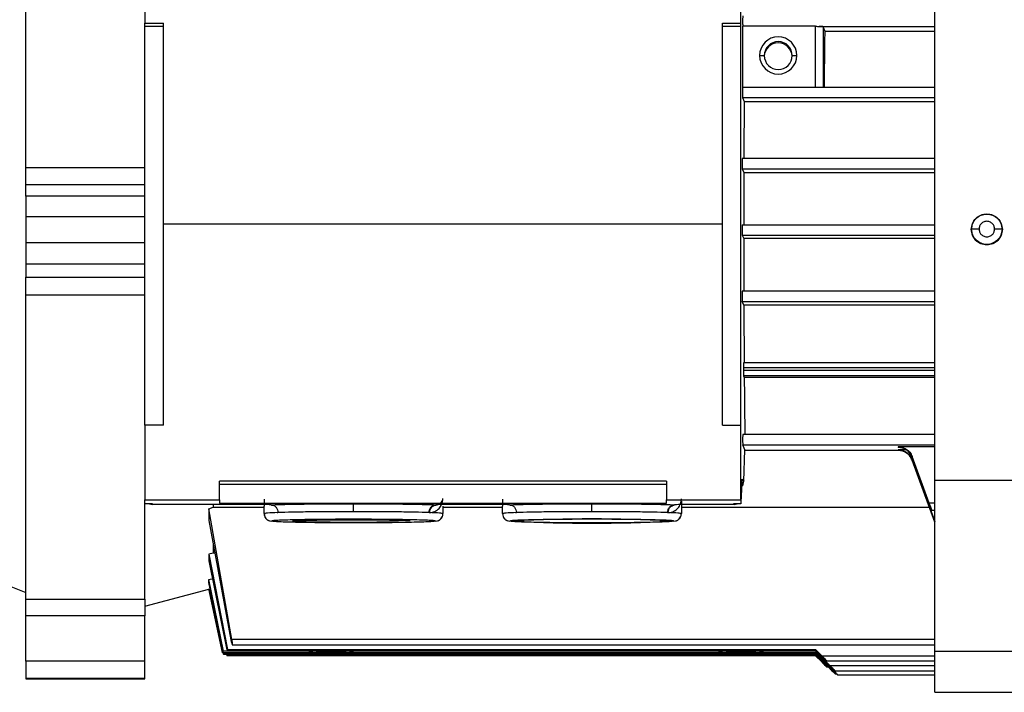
# Model space of a CAD drawing. Header units: millimetres. Extents: x 0 to 420, y 0 to 297.
# Tile 4 of 19: x 162 to 201, y 44 to 70. Entities that reach past the tile are written whole.
import ezdxf

# ---------------------------------------------------------------- set-up
doc = ezdxf.new("R2010")
doc.units = ezdxf.units.MM

msp = doc.modelspace()

# ---------------------------------------------------------------- linework, layer by layer
at = {"color": 7, "linetype": 'Continuous', "lineweight": 25}
for p, q in [((161.9334, 64.2236), (161.9334, 75.706)), ((166.6392, 72.8583), (166.6392, 69.93)), ((190.1679, 69.93), (190.1679, 72.8583)), ((197.8147, 51.8788), (197.8147, 71.6264)), ((166.6392, 69.93), (167.3745, 69.93)), ((166.6392, 69.7929), (166.6392, 69.93)), ((167.3745, 69.7929), (166.6392, 69.7929)), ((166.6392, 54.0519), (166.6392, 69.7929)), ((167.3745, 62.0046), (167.3745, 69.93)), ((189.4326, 69.93), (190.1679, 69.93)), ((189.4326, 62.0046), (189.4326, 69.93)), ((190.1679, 69.7929), (189.4326, 69.7929)), ((190.1679, 69.7929), (190.1679, 69.93)), ((190.1679, 54.0519), (190.1679, 69.7929)), ((190.2372, 67.3987), (190.2372, 69.8038)), ((193.1141, 69.8038), (190.2372, 69.8038)), ((193.1141, 67.3987), (193.1141, 69.8038)), ((193.2601, 69.7985), (197.8147, 69.7985)), ((193.487, 69.6002), (193.4082, 69.7881)), ((193.4082, 69.7881), (193.4082, 69.6777)), ((193.4082, 69.6777), (193.4082, 67.398)), ((197.8147, 69.6002), (193.487, 69.6002)), ((190.9032, 68.6525), (191.087, 68.6485)), ((192.1899, 68.6485), (192.3737, 68.6525)), ((190.2278, 67.4), (197.8147, 67.4)), ((190.2278, 66.9884), (190.2943, 66.8299)), ((190.2278, 66.9884), (197.8147, 66.9884)), ((190.2943, 66.8299), (197.8147, 66.8299)), ((197.8147, 64.5846), (190.222, 64.5846)), ((161.9334, 64.2236), (166.6392, 64.2236)), ((161.9334, 63.5392), (161.9334, 64.2236)), ((190.222, 64.173), (190.2803, 64.034)), ((190.222, 64.173), (197.8147, 64.173)), ((190.2803, 64.034), (190.2768, 61.9622)), ((190.2803, 64.034), (197.8147, 64.034)), ((166.6392, 63.5392), (161.9334, 63.5392)), ((161.9334, 63.0998), (161.9334, 63.5392)), ((166.6392, 63.0998), (161.9334, 63.0998)), ((161.9334, 63.0998), (161.9334, 62.2884)), ((161.9334, 62.2884), (166.6392, 62.2884)), ((161.9334, 62.2884), (161.9334, 61.2548)), ((199.8735, 62.3966), (199.8735, 62.3902)), ((167.3745, 62.0046), (189.4326, 62.0046)), ((167.3745, 54.0519), (167.3745, 62.0046)), ((189.4326, 54.0519), (189.4326, 62.0046)), ((190.2202, 61.9699), (197.8147, 61.9699)), ((190.2202, 61.5583), (190.2768, 61.4234)), ((190.2202, 61.5583), (197.8147, 61.5583)), ((190.2768, 61.4234), (190.2803, 59.3428)), ((197.8147, 61.4234), (190.2768, 61.4234)), ((199.2603, 61.7834), (199.273, 61.7898)), ((200.474, 61.7898), (200.4868, 61.7834)), ((166.6392, 61.2548), (161.9334, 61.2548)), ((161.9334, 61.2548), (161.9334, 60.4146)), ((166.6392, 60.4146), (161.9334, 60.4146)), ((161.9334, 60.4146), (161.9334, 59.8967)), ((161.9334, 59.8967), (166.6392, 59.8967)), ((161.9334, 59.184), (161.9334, 59.8967)), ((166.6392, 59.184), (161.9334, 59.184)), ((161.9334, 47.1851), (161.9334, 59.184)), ((197.8147, 59.3507), (190.222, 59.3507)), ((190.2821, 58.7957), (190.222, 58.9392)), ((190.222, 58.9392), (197.8147, 58.9392)), ((197.8147, 58.7957), (190.2821, 58.7957)), ((197.8147, 56.5143), (190.2741, 56.5143)), ((190.2706, 56.313), (190.2706, 56.2088)), ((197.8147, 56.313), (190.2706, 56.313)), ((197.8147, 56.2088), (190.2706, 56.2088)), ((190.2741, 55.9986), (190.2985, 55.9404)), ((197.8147, 55.9986), (190.2741, 55.9986)), ((197.8147, 55.9404), (190.2985, 55.9404)), ((166.6392, 54.0519), (166.6392, 51.0995)), ((167.3745, 54.0519), (166.6392, 54.0519)), ((189.4326, 54.0519), (190.1679, 54.0519)), ((190.1679, 51.0995), (190.1679, 54.0519)), ((197.8147, 53.6851), (190.2379, 53.6851)), ((190.3209, 53.0755), (190.2379, 53.2735)), ((190.2379, 53.2735), (197.8147, 53.2735)), ((190.282, 51.836), (190.3209, 53.0755)), ((196.3735, 53.0562), (190.3203, 53.0562)), ((197.8147, 53.2005), (196.3735, 53.2005)), ((196.3735, 53.2005), (196.3735, 53.1736)), ((196.6745, 53.0852), (196.3735, 53.0852)), ((196.3735, 53.0852), (196.3735, 53.0562)), ((196.9262, 52.8131), (196.9262, 52.7869)), ((197.5935, 50.9785), (196.9262, 52.8131)), ((197.5895, 50.9662), (196.9262, 52.7869)), ((196.9262, 52.6979), (196.9262, 52.6671)), ((196.9262, 52.6979), (197.8147, 50.2548)), ((197.8147, 50.228), (196.9262, 52.6671)), ((187.2268, 51.838), (169.5803, 51.838)), ((169.5803, 51.0995), (169.5803, 51.838)), ((187.2268, 51.7096), (169.5803, 51.7096)), ((187.2268, 51.838), (187.2268, 51.0995)), ((190.1895, 51.2173), (190.2094, 51.8486)), ((190.2145, 51.921), (190.282, 51.836)), ((197.8147, 51.8788), (205.4616, 51.8788)), ((197.8147, 45.1298), (197.8147, 51.8788)), ((166.6392, 51.0995), (169.5803, 51.0995)), ((166.6392, 50.9506), (166.6392, 51.0995)), ((166.9333, 50.9506), (166.6392, 50.9506)), ((166.6392, 47.1851), (166.6392, 50.9506)), ((166.9333, 50.9232), (166.9333, 50.9506)), ((171.0538, 50.9232), (166.9333, 50.9232)), ((169.3284, 50.9209), (169.3284, 50.8127)), ((169.5803, 51.0995), (169.5803, 50.9745)), ((169.5803, 50.9745), (187.2268, 50.9745)), ((171.3479, 51.1337), (171.3479, 50.8567)), ((180.465, 50.9232), (178.6911, 50.9232)), ((180.7591, 51.1345), (180.7591, 50.8565)), ((187.2268, 51.0995), (190.1679, 51.0995)), ((187.2268, 50.9745), (187.2268, 51.0995)), ((187.815, 51.0458), (187.815, 50.5595)), ((189.8955, 50.9232), (188.1088, 50.9232)), ((190.1679, 50.9506), (189.8738, 50.9506)), ((189.8738, 50.9506), (189.8955, 50.9232)), ((190.1679, 51.0995), (190.1679, 50.9506)), ((197.8147, 50.9785), (197.5935, 50.9785)), ((169.1611, 50.7546), (169.3284, 50.8127)), ((169.1611, 50.7546), (169.1611, 50.2883)), ((170.0721, 45.5902), (169.1611, 50.7546)), ((169.3284, 50.8127), (171.3449, 50.8127)), ((171.3479, 50.8567), (171.3449, 50.8535)), ((171.3449, 50.5595), (171.3449, 50.8535)), ((171.6415, 50.8984), (171.6259, 50.8978)), ((171.8609, 50.6008), (171.8902, 50.6009)), ((177.8551, 50.6011), (177.8875, 50.601)), ((178.1208, 50.8979), (178.1036, 50.8986)), ((178.4035, 50.8535), (178.397, 50.8583)), ((178.4035, 50.8535), (178.4035, 50.5595)), ((178.4035, 50.8127), (180.7564, 50.8127)), ((180.7591, 50.8565), (180.7564, 50.8535)), ((180.7564, 50.5595), (180.7564, 50.8535)), ((181.0526, 50.8984), (181.0372, 50.8977)), ((181.2724, 50.6008), (181.3013, 50.6009)), ((187.2722, 50.6009), (187.299, 50.6007)), ((187.5354, 50.8977), (187.521, 50.8984)), ((187.815, 50.8127), (197.6018, 50.8127)), ((197.6907, 50.6985), (197.8147, 50.6985)), ((169.1611, 50.2883), (170.032, 45.5811)), ((171.6566, 50.2694), (171.639, 50.2655)), ((178.1094, 50.2655), (178.0919, 50.2694)), ((181.0681, 50.2694), (181.0505, 50.2655)), ((187.5209, 50.2655), (187.5034, 50.2694)), ((169.3284, 49.0025), (169.1611, 48.9528)), ((169.3284, 49.3528), (169.3284, 49.0025)), ((169.399, 49.0025), (169.3284, 49.0025)), ((169.1611, 48.9528), (169.1611, 48.6985)), ((169.1611, 48.9528), (169.8976, 45.1953)), ((169.1611, 48.6985), (169.8693, 45.1861)), ((160.1688, 48.1584), (161.9334, 47.4456)), ((160.1688, 48.1552), (161.9334, 47.4423)), ((169.1611, 47.9537), (169.3284, 47.9997)), ((169.1611, 47.8368), (169.1611, 47.9537)), ((169.7474, 45.1334), (169.1611, 47.9537)), ((169.7328, 45.1238), (169.1611, 47.8368)), ((166.6392, 46.9053), (169.1611, 47.581)), ((169.1611, 47.5811), (169.1611, 47.5929)), ((169.6958, 45.0759), (169.1611, 47.5929)), ((169.1611, 47.5811), (169.6958, 45.0662)), ((161.9334, 47.1851), (166.6392, 47.1851)), ((161.9334, 46.5294), (161.9334, 47.1851)), ((166.6392, 47.1851), (166.6392, 46.5294)), ((166.6392, 46.5294), (161.9334, 46.5294)), ((161.9334, 44.7325), (161.9334, 46.5294)), ((166.6392, 44.7325), (166.6392, 46.5294)), ((197.8147, 45.5902), (170.0721, 45.5902)), ((169.713, 45.1124), (169.7328, 45.0182)), ((169.7328, 45.1238), (169.7474, 45.1334)), ((193.109, 45.1238), (169.7328, 45.1238)), ((193.109, 45.1334), (169.7474, 45.1334)), ((169.8693, 45.1861), (169.8976, 45.1953)), ((193.109, 45.1861), (169.8693, 45.1861)), ((169.8976, 45.1953), (193.109, 45.1953)), ((170.0895, 45.3838), (197.8147, 45.3838)), ((193.109, 45.1953), (193.109, 45.1861)), ((193.109, 45.1953), (193.354, 44.9503)), ((193.109, 45.1861), (193.354, 44.9413)), ((193.6892, 44.5531), (193.109, 45.1334)), ((193.109, 45.1334), (193.109, 45.1238)), ((193.109, 45.1238), (193.6892, 44.544)), ((197.8147, 45.1298), (205.4616, 45.1298)), ((197.8147, 43.5126), (197.8147, 45.1298)), ((166.6392, 44.7325), (161.9334, 44.7325)), ((161.9334, 44.7325), (161.9334, 44.061)), ((166.6392, 44.061), (166.6392, 44.7325)), ((169.6955, 45.071), (169.6958, 45.0759)), ((169.6958, 45.0662), (169.6955, 45.071)), ((169.6958, 45.0759), (173.2635, 45.0759)), ((173.2635, 45.0662), (169.6958, 45.0662)), ((169.7328, 45.0182), (193.109, 45.0182)), ((169.7474, 45.0087), (169.7328, 45.0182)), ((169.7474, 45.0087), (193.109, 45.0087)), ((169.8586, 45.0087), (169.8693, 44.956)), ((169.8693, 44.956), (193.109, 44.956)), ((169.8976, 44.9467), (169.8693, 44.956)), ((193.109, 44.9467), (169.8976, 44.9467)), ((174.7203, 45.0759), (189.4395, 45.0759)), ((189.4395, 45.0662), (174.7203, 45.0662)), ((190.8963, 45.0759), (193.109, 45.0759)), ((193.109, 45.0662), (190.8963, 45.0662)), ((193.109, 45.0759), (193.109, 45.0662)), ((193.109, 45.0759), (193.7895, 44.3952)), ((193.7895, 44.3862), (193.109, 45.0662)), ((193.109, 45.0182), (193.109, 45.0087)), ((193.109, 45.0182), (193.6892, 44.4379)), ((193.109, 45.0087), (193.6892, 44.4289)), ((193.354, 44.711), (193.109, 44.956)), ((193.109, 44.956), (193.109, 44.9467)), ((193.354, 44.7019), (193.109, 44.9467)), ((193.354, 44.9503), (197.8147, 44.9503)), ((193.4069, 44.711), (193.354, 44.711)), ((193.5554, 44.744), (197.8147, 44.744)), ((193.5554, 44.5046), (193.6134, 44.5046)), ((197.8147, 44.5531), (193.6892, 44.5531)), ((193.8906, 44.3467), (197.8147, 44.3467)), ((161.9334, 44.061), (166.6392, 44.061)), ((161.9334, 44.061), (161.9334, 44.0377)), ((161.9334, 44.0377), (166.6392, 44.0377)), ((166.6392, 44.0377), (166.6392, 44.061)), ((193.8905, 44.2316), (193.9458, 44.2316)), ((193.9908, 44.1889), (197.8147, 44.1889)), ((197.8147, 43.5126), (205.4616, 43.5126)), ((197.8147, 43.504), (197.8147, 43.5126)), ((197.8147, 43.504), (205.4616, 43.504))]:
    msp.add_line(p, q, dxfattribs=at)
for centre, radius, start, end in [((191.6385, 68.6524), 0.7353, 0.01115, 179.98885), ((191.6385, 68.6484), 0.5515, 0.01115, 179.98885), ((191.6385, 68.5942), 0.5515, 2.82706, 177.17294), ((191.6385, 68.6527), 0.7353, 180.01115, 359.98885), ((191.6385, 68.6486), 0.5515, 180.01115, 359.98885), ((184.2857, -3.977), 54.3285, 86.77526, 93.22474), ((184.2857, 104.5079), 54.3285, 266.77526, 273.22474), ((173.9919, 34.3141), 10.773, 86.87003, 93.12997), ((190.1679, 34.3141), 10.773, 86.87003, 93.12997), ((173.9919, 55.828), 10.773, 266.87003, 273.12997), ((190.1679, 55.828), 10.773, 266.87003, 273.12997)]:
    msp.add_arc(centre, radius, start, end, dxfattribs=at)
for points, knots in [([(190.2379, 70.21), (190.2376, 70.2091), (190.2371, 70.2072), (190.2362, 70.1882), (190.2353, 70.1496), (190.2346, 70.0901), (190.2343, 70.027), (190.2344, 69.961), (190.235, 69.8933), (190.2357, 69.8451), (190.2365, 69.8162), (190.237, 69.808), (190.2372, 69.8038)], [0, 0, 0, 0, 0.0774987, 0.1507646, 0.2839567, 0.400399, 0.5000228, 0.6076877, 0.7267992, 0.8573265, 0.9272197, 1, 1, 1, 1]), ([(193.1141, 69.8038), (193.1397, 69.8032), (193.191, 69.8021), (193.2371, 69.7997), (193.2601, 69.7985)], [0, 0, 0, 0, 0.4995399, 1, 1, 1, 1]), ([(193.4082, 69.7881), (193.4048, 69.7893), (193.3985, 69.7917), (193.3595, 69.7948), (193.3129, 69.797), (193.2767, 69.798), (193.2601, 69.7985)], [0, 0, 0, 0, 0.3052483, 0.5737269, 0.8053386, 1, 1, 1, 1]), ([(193.4644, 67.3904), (193.4677, 67.7745), (193.4743, 68.5427), (193.4827, 69.2477), (193.487, 69.6002)], [0, 0, 0, 0, 0.4999969, 1, 1, 1, 1]), ([(190.2278, 67.4), (190.2275, 67.3989), (190.227, 67.3968), (190.2263, 67.3801), (190.2257, 67.3565), (190.225, 67.3192), (190.2245, 67.2659), (190.2242, 67.1987), (190.2245, 67.1311), (190.225, 67.0766), (190.2257, 67.0376), (190.2263, 67.0123), (190.227, 66.9938), (190.2275, 66.9902), (190.2278, 66.9884)], [0, 0, 0, 0, 0.0770161, 0.1499178, 0.2187022, 0.2833667, 0.3998483, 0.4999999, 0.6001198, 0.7165908, 0.781258, 0.8500504, 0.9229654, 1, 1, 1, 1]), ([(190.2943, 66.8299), (190.2918, 66.4608), (190.2869, 65.7257), (190.2837, 64.9584), (190.2821, 64.5765)], [0, 0, 0, 0, 0.5022112, 1, 1, 1, 1]), ([(190.222, 64.5846), (190.2217, 64.5835), (190.2211, 64.5814), (190.2204, 64.5648), (190.2198, 64.5411), (190.2192, 64.5038), (190.2186, 64.4505), (190.2183, 64.3833), (190.2186, 64.3157), (190.2192, 64.2612), (190.2198, 64.2222), (190.2204, 64.1969), (190.2211, 64.1784), (190.2217, 64.1748), (190.222, 64.173)], [0, 0, 0, 0, 0.0770161, 0.1499178, 0.2187023, 0.2833668, 0.3998483, 0.4999999, 0.6001198, 0.7165909, 0.7812581, 0.8500504, 0.9229654, 1, 1, 1, 1]), ([(199.2603, 61.7834), (199.2695, 61.8637), (199.2879, 62.0244), (199.4296, 62.2271), (199.6324, 62.369), (199.7932, 62.3874), (199.8735, 62.3966)], [0, 0, 0, 0, 0.2498604, 0.4999127, 0.7500698, 1, 1, 1, 1]), ([(199.8735, 62.3966), (199.9538, 62.3874), (200.1146, 62.369), (200.3174, 62.2271), (200.4592, 62.0243), (200.4776, 61.8637), (200.4868, 61.7834)], [0, 0, 0, 0, 0.2496835, 0.5002154, 0.750217, 1, 1, 1, 1]), ([(190.2202, 61.9699), (190.2199, 61.9688), (190.2194, 61.9667), (190.2187, 61.95), (190.2181, 61.9264), (190.2174, 61.889), (190.2169, 61.8358), (190.2166, 61.7686), (190.2169, 61.7009), (190.2174, 61.6464), (190.2181, 61.6074), (190.2187, 61.5822), (190.2194, 61.5636), (190.2199, 61.5601), (190.2202, 61.5583)], [0, 0, 0, 0, 0.0770164, 0.1499182, 0.2187028, 0.2833674, 0.3998487, 0.4999999, 0.6001194, 0.7165903, 0.7812575, 0.85005, 0.9229651, 1, 1, 1, 1]), ([(200.1802, 61.796), (200.1778, 61.825), (200.1723, 61.8907), (200.1303, 61.9709), (200.0749, 62.0307), (200.0168, 62.0701), (199.9487, 62.0967), (199.8736, 62.1056), (199.7984, 62.0967), (199.7304, 62.0702), (199.6722, 62.0308), (199.6167, 61.971), (199.5747, 61.8907), (199.5692, 61.825), (199.5668, 61.796)], [0, 0, 0, 0, 0.0903083, 0.2045403, 0.2741266, 0.3439187, 0.4218213, 0.5000003, 0.5778599, 0.6560815, 0.7255471, 0.7954597, 0.9096917, 1, 1, 1, 1]), ([(200.4868, 61.7834), (200.4776, 61.7032), (200.4592, 61.5427), (200.3175, 61.3385), (200.1148, 61.202), (199.8735, 61.1539), (199.6323, 61.2019), (199.4296, 61.3385), (199.2879, 61.5427), (199.2695, 61.7032), (199.2603, 61.7834)], [0, 0, 0, 0, 0.1249466, 0.2498886, 0.3748784, 0.4999711, 0.625097, 0.7501088, 0.8750589, 1, 1, 1, 1]), ([(199.5668, 61.796), (199.5308, 61.7959), (199.4559, 61.7957), (199.3586, 61.7943), (199.2898, 61.7923), (199.2785, 61.7906), (199.273, 61.7898)], [0, 0, 0, 0, 0.2406638, 0.5, 0.7593362, 1, 1, 1, 1]), ([(199.5668, 61.796), (199.5692, 61.767), (199.5747, 61.7014), (199.6167, 61.6211), (199.6722, 61.5613), (199.7302, 61.5219), (199.7983, 61.4953), (199.8734, 61.4865), (199.9486, 61.4953), (200.0166, 61.5218), (200.0748, 61.5612), (200.1303, 61.621), (200.1723, 61.7014), (200.1778, 61.767), (200.1802, 61.796)], [0, 0, 0, 0, 0.0903083, 0.2045403, 0.2741266, 0.3439187, 0.4218213, 0.5000003, 0.5778599, 0.6560815, 0.7255471, 0.7954597, 0.9096917, 1, 1, 1, 1]), ([(200.474, 61.7898), (200.4686, 61.7906), (200.4573, 61.7923), (200.3884, 61.7943), (200.2911, 61.7957), (200.2162, 61.7959), (200.1802, 61.796)], [0, 0, 0, 0, 0.2406638, 0.5, 0.7593362, 1, 1, 1, 1]), ([(190.222, 59.3507), (190.2217, 59.3496), (190.2211, 59.3475), (190.2204, 59.3309), (190.2198, 59.3072), (190.2192, 59.2699), (190.2186, 59.2167), (190.2183, 59.1495), (190.2186, 59.0818), (190.2192, 59.0273), (190.2198, 58.9883), (190.2204, 58.963), (190.2211, 58.9445), (190.2217, 58.941), (190.222, 58.9392)], [0, 0, 0, 0, 0.0770161, 0.14991778, 0.21870221, 0.28336677, 0.39984828, 0.49999986, 0.6001198, 0.7165908, 0.78125802, 0.85005041, 0.92296535, 1, 1, 1, 1]), ([(190.2821, 58.7957), (190.2837, 58.4097), (190.2869, 57.6344), (190.2918, 56.887), (190.2943, 56.5116)], [0, 0, 0, 0, 0.4977888, 1, 1, 1, 1]), ([(190.2741, 56.5143), (190.2738, 56.5132), (190.2733, 56.5111), (190.2726, 56.4945), (190.272, 56.4708), (190.2713, 56.4335), (190.2707, 56.3803), (190.2706, 56.3343), (190.2706, 56.313)], [0, 0, 0, 0, 0.1540439, 0.2998556, 0.4374294, 0.5667602, 0.7997167, 1, 1, 1, 1]), ([(190.2706, 56.2088), (190.2706, 56.1875), (190.2707, 56.1412), (190.2713, 56.0867), (190.272, 56.0477), (190.2726, 56.0225), (190.2733, 56.0039), (190.2738, 56.0004), (190.2741, 55.9986)], [0, 0, 0, 0, 0.2002832, 0.4332397, 0.5625705, 0.7001444, 0.8459561, 1, 1, 1, 1]), ([(190.2985, 55.9404), (190.3018, 55.5515), (190.3084, 54.7668), (190.3168, 54.0404), (190.3211, 53.6739)], [0, 0, 0, 0, 0.4954799, 1, 1, 1, 1]), ([(190.2379, 53.6851), (190.2376, 53.684), (190.2371, 53.6819), (190.2364, 53.6653), (190.2357, 53.6416), (190.2351, 53.6043), (190.2346, 53.5511), (190.2343, 53.4838), (190.2346, 53.4162), (190.2351, 53.3617), (190.2357, 53.3227), (190.2364, 53.2974), (190.2371, 53.2789), (190.2376, 53.2754), (190.2379, 53.2735)], [0, 0, 0, 0, 0.0770159, 0.1499175, 0.2187019, 0.2833664, 0.399848, 0.4999999, 0.60012, 0.7165911, 0.7812583, 0.8500506, 0.9229655, 1, 1, 1, 1]), ([(196.3735, 53.2005), (196.4269, 53.1962), (196.538, 53.1872), (196.6971, 53.1131), (196.8415, 52.9901), (196.8974, 52.8734), (196.9262, 52.8131)], [0, 0, 0, 0, 0.2230852, 0.4636311, 0.7227353, 1, 1, 1, 1]), ([(196.3735, 53.0852), (196.4325, 53.08), (196.5523, 53.0693), (196.7113, 52.9879), (196.8471, 52.8649), (196.8987, 52.756), (196.9262, 52.6979)], [0, 0, 0, 0, 0.2461014, 0.4998697, 0.733346, 1, 1, 1, 1]), ([(196.6512, 52.9842), (196.6083, 53.0047), (196.5227, 53.0458), (196.4231, 53.0527), (196.3735, 53.0562)], [0, 0, 0, 0, 0.5015239, 1, 1, 1, 1]), ([(190.1679, 51.6094), (190.1775, 51.6153), (190.2197, 51.6413), (190.2676, 51.7221), (190.2772, 51.7981), (190.282, 51.836)], [0, 0, 0, 0, 0.1276243, 0.5638122, 1, 1, 1, 1]), ([(190.2094, 51.8486), (190.2102, 51.8704), (190.2118, 51.914), (190.2136, 51.9186), (190.2145, 51.921)], [0, 0, 0, 0, 0.499616, 1, 1, 1, 1]), ([(166.8133, 50.9506), (166.8157, 50.9489), (166.8498, 50.9254), (166.8931, 50.9243), (166.9333, 50.9232)], [0, 0, 0, 0, 0.0726144, 1, 1, 1, 1]), ([(171.6415, 50.8984), (171.6307, 50.9016), (171.6105, 50.9077), (171.5026, 50.9146), (171.3813, 50.919), (171.2816, 50.9213), (171.1718, 50.9229), (171.0919, 50.9231), (171.0538, 50.9232)], [0, 0, 0, 0, 0.3191814, 0.6012738, 0.7213474, 0.8259092, 0.9170539, 1, 1, 1, 1]), ([(174.8742, 50.9376), (174.5582, 50.9371), (173.9159, 50.9361), (173.0108, 50.9279), (172.2112, 50.9155), (171.8294, 50.9041), (171.6415, 50.8984)], [0, 0, 0, 0, 0.2459924, 0.5, 0.7540076, 1, 1, 1, 1]), ([(178.1036, 50.8986), (177.9156, 50.9042), (177.5335, 50.9155), (176.7348, 50.9279), (175.831, 50.9361), (175.1898, 50.9371), (174.8742, 50.9376)], [0, 0, 0, 0, 0.24600596, 0.50000004, 0.75399409, 1, 1, 1, 1]), ([(174.8742, 50.6371), (174.8742, 50.6742), (174.8742, 50.7312), (174.8742, 50.8005), (174.8742, 50.8484), (174.8742, 50.8874), (174.8742, 50.9256), (174.8742, 50.9329), (174.8742, 50.9376)], [0, 0, 0, 0, 0.23945684, 0.36836066, 0.5, 0.63163934, 0.76054316, 1, 1, 1, 1]), ([(177.8875, 50.601), (177.955, 50.6118), (178.103, 50.6353), (178.2303, 50.7383), (178.3107, 50.8411), (178.3522, 50.9192), (178.3794, 51.002), (178.3924, 51.0564), (178.3961, 51.1135), (178.397, 51.127)], [0, 0, 0, 0, 0.2265202, 0.4965102, 0.6257185, 0.7604039, 0.8646895, 0.968016, 1, 1, 1, 1]), ([(178.6911, 50.9232), (178.6532, 50.9231), (178.5735, 50.9229), (178.464, 50.9213), (178.3645, 50.919), (178.2433, 50.9147), (178.1353, 50.9078), (178.1146, 50.9018), (178.1036, 50.8986)], [0, 0, 0, 0, 0.0829709, 0.1741903, 0.2786229, 0.3987594, 0.6807391, 1, 1, 1, 1]), ([(178.1208, 50.8979), (178.1877, 50.912), (178.3034, 50.9364), (178.3697, 51.0284), (178.3909, 51.0913), (178.3961, 51.125), (178.3969, 51.1432), (178.397, 51.1486), (178.397, 51.1513), (178.397, 51.1525)], [0, 0, 0, 0, 0.4359023, 0.7538898, 0.945166, 0.9892564, 0.9956508, 0.997993, 1, 1, 1, 1]), ([(178.3819, 51.1123), (178.3804, 51.1024), (178.3732, 51.056), (178.3202, 50.986), (178.2313, 50.9167), (178.1576, 50.9041), (178.1208, 50.8979)], [0, 0, 0, 0, 0.08274739, 0.38849826, 0.69424913, 1, 1, 1, 1]), ([(181.0526, 50.8984), (181.0419, 50.9016), (181.0218, 50.9077), (180.9139, 50.9146), (180.7925, 50.919), (180.6928, 50.9213), (180.583, 50.9229), (180.5031, 50.9231), (180.465, 50.9232)], [0, 0, 0, 0, 0.3191738, 0.6012772, 0.7213558, 0.8259192, 0.9170607, 1, 1, 1, 1]), ([(184.2857, 50.9376), (183.9697, 50.9371), (183.3272, 50.9361), (182.422, 50.9279), (181.6224, 50.9154), (181.2405, 50.904), (181.0526, 50.8984)], [0, 0, 0, 0, 0.245991, 0.5, 0.7540089, 1, 1, 1, 1]), ([(187.521, 50.8984), (187.3332, 50.904), (186.9515, 50.9154), (186.1513, 50.9279), (185.2453, 50.9361), (184.6021, 50.9371), (184.2857, 50.9376)], [0, 0, 0, 0, 0.2459824, 0.5, 0.7540177, 1, 1, 1, 1]), ([(184.2857, 50.6371), (184.2857, 50.6742), (184.2857, 50.7312), (184.2857, 50.8005), (184.2857, 50.8484), (184.2857, 50.8874), (184.2857, 50.9256), (184.2857, 50.9329), (184.2857, 50.9376)], [0, 0, 0, 0, 0.2394568, 0.3683607, 0.5, 0.6316393, 0.7605432, 1, 1, 1, 1]), ([(187.299, 50.6007), (187.3788, 50.6136), (187.4969, 50.6326), (187.6126, 50.7122), (187.6836, 50.7806), (187.7407, 50.8614), (187.783, 50.9514), (187.8045, 51.0294), (187.8125, 51.0944), (187.8143, 51.1178), (187.8147, 51.1414), (187.8147, 51.1457), (187.8147, 51.1477), (187.8147, 51.1487)], [0, 0, 0, 0, 0.2474724, 0.3660853, 0.4971654, 0.6151471, 0.7475393, 0.8875291, 0.9469378, 0.9926932, 0.9969321, 0.9985712, 1, 1, 1, 1]), ([(188.1088, 50.9232), (188.0706, 50.9231), (187.9905, 50.9229), (187.8805, 50.9213), (187.7806, 50.919), (187.6592, 50.9146), (187.5514, 50.9076), (187.5316, 50.9016), (187.521, 50.8984)], [0, 0, 0, 0, 0.08284783, 0.17400956, 0.27847034, 0.39869789, 0.68087589, 1, 1, 1, 1]), ([(189.8955, 50.9232), (189.9356, 50.9243), (189.9789, 50.9254), (190.013, 50.9489), (190.0154, 50.9506)], [0, 0, 0, 0, 0.9280073, 1, 1, 1, 1]), ([(190.1546, 51.0861), (190.159, 51.0922), (190.1858, 51.1297), (190.1878, 51.1774), (190.1895, 51.2173)], [0, 0, 0, 0, 0.16427598, 1, 1, 1, 1]), ([(197.5935, 50.9785), (197.6065, 50.9425), (197.6323, 50.8711), (197.66, 50.793), (197.6763, 50.7456), (197.6851, 50.7192), (197.6902, 50.703), (197.6923, 50.6948), (197.6865, 50.707), (197.6741, 50.7387), (197.657, 50.7836), (197.6286, 50.8594), (197.6026, 50.9304), (197.5895, 50.9662)], [0, 0, 0, 0, 0.1282622, 0.25435365, 0.31888046, 0.38115437, 0.44140699, 0.499894, 0.61775294, 0.6802533, 0.74524267, 0.8716151, 1, 1, 1, 1]), ([(171.3449, 50.5595), (171.3495, 50.5202), (171.3575, 50.4508), (171.4088, 50.3703), (171.4632, 50.3198), (171.5124, 50.2912), (171.5442, 50.2783), (171.5562, 50.275), (171.5602, 50.274)], [0, 0, 0, 0, 0.2562152, 0.45267569, 0.62256665, 0.77488462, 0.92613329, 1, 1, 1, 1]), ([(171.6415, 50.8984), (171.6728, 50.8941), (171.7209, 50.8874), (171.7788, 50.8499), (171.8186, 50.8114), (171.8507, 50.7638), (171.8817, 50.695), (171.8868, 50.638), (171.8902, 50.6009)], [0, 0, 0, 0, 0.2394568, 0.3683607, 0.5, 0.6316393, 0.7605432, 1, 1, 1, 1]), ([(177.8551, 50.6011), (177.8585, 50.6381), (177.8636, 50.6951), (177.8945, 50.764), (177.9266, 50.8115), (177.9664, 50.85), (178.0242, 50.8875), (178.0723, 50.8942), (178.1036, 50.8986)], [0, 0, 0, 0, 0.2394568, 0.3683607, 0.5, 0.6316393, 0.7605432, 1, 1, 1, 1]), ([(177.8875, 50.601), (177.8902, 50.6369), (177.8958, 50.7115), (177.9488, 50.8091), (178.0275, 50.8791), (178.0904, 50.8918), (178.1208, 50.8979)], [0, 0, 0, 0, 0.24076764, 0.5, 0.75923236, 1, 1, 1, 1]), ([(178.1888, 50.2738), (178.2029, 50.2785), (178.2289, 50.2869), (178.293, 50.3242), (178.3555, 50.3885), (178.3969, 50.4731), (178.4016, 50.534), (178.4035, 50.5595)], [0, 0, 0, 0, 0.212239, 0.3887597, 0.597892, 0.8310368, 1, 1, 1, 1]), ([(180.7564, 50.5595), (180.761, 50.5202), (180.769, 50.4508), (180.8203, 50.3703), (180.8747, 50.3198), (180.9238, 50.2912), (180.9557, 50.2783), (180.9677, 50.275), (180.9716, 50.274)], [0, 0, 0, 0, 0.2562152, 0.45267569, 0.62256665, 0.77488462, 0.92613329, 1, 1, 1, 1]), ([(181.0526, 50.8984), (181.0839, 50.8941), (181.132, 50.8874), (181.1899, 50.8499), (181.2298, 50.8114), (181.2619, 50.7638), (181.2929, 50.6949), (181.298, 50.638), (181.3013, 50.6009)], [0, 0, 0, 0, 0.2394568, 0.3683607, 0.5, 0.6316393, 0.7605432, 1, 1, 1, 1]), ([(187.2722, 50.6009), (187.2755, 50.6379), (187.2806, 50.6949), (187.3116, 50.7638), (187.3438, 50.8113), (187.3836, 50.8498), (187.4416, 50.8873), (187.4897, 50.894), (187.521, 50.8984)], [0, 0, 0, 0, 0.2394568, 0.3683607, 0.5, 0.6316393, 0.7605432, 1, 1, 1, 1]), ([(187.299, 50.6007), (187.3019, 50.6368), (187.3077, 50.7118), (187.3616, 50.8098), (187.4414, 50.8797), (187.5048, 50.8919), (187.5354, 50.8977)], [0, 0, 0, 0, 0.24065513, 0.5, 0.75934487, 1, 1, 1, 1]), ([(187.6003, 50.2738), (187.6144, 50.2785), (187.6404, 50.2869), (187.7045, 50.3242), (187.767, 50.3885), (187.8084, 50.4731), (187.8131, 50.534), (187.815, 50.5595)], [0, 0, 0, 0, 0.212239, 0.3887597, 0.597892, 0.8310368, 1, 1, 1, 1]), ([(174.8742, 50.3366), (174.6625, 50.3364), (174.239, 50.3358), (173.6282, 50.3316), (173.0652, 50.325), (172.5721, 50.3161), (172.1662, 50.3053), (171.8688, 50.2929), (171.6892, 50.2807), (171.6662, 50.2727), (171.6566, 50.2694)], [0, 0, 0, 0, 0.1295681, 0.2591362, 0.3887044, 0.5182725, 0.6478406, 0.7774087, 0.9069768, 1, 1, 1, 1]), ([(172.6289, 50.2839), (172.6541, 50.2853), (172.6833, 50.2869), (172.7617, 50.2914), (172.9382, 50.2973), (173.2383, 50.3048), (173.6153, 50.311), (174.0409, 50.3155), (174.5003, 50.3181), (174.9744, 50.3187), (175.4451, 50.3173), (175.8921, 50.3138), (176.2953, 50.3087), (176.513, 50.3041), (176.6178, 50.3019)], [0, 0, 0, 0, 0.0444963, 0.0517276, 0.1421206, 0.2366932, 0.3324677, 0.4286468, 0.5249875, 0.6213962, 0.7178261, 0.8142364, 0.910584, 1, 1, 1, 1]), ([(178.0919, 50.2694), (178.0823, 50.2727), (178.0593, 50.2807), (177.8797, 50.2929), (177.5823, 50.3053), (177.1764, 50.3161), (176.6833, 50.325), (176.1203, 50.3316), (175.5095, 50.3358), (175.086, 50.3364), (174.8742, 50.3366)], [0, 0, 0, 0, 0.0929393, 0.2225194, 0.3520995, 0.4816796, 0.6112597, 0.7408398, 0.8704199, 1, 1, 1, 1]), ([(176.6178, 50.3017), (176.6053, 50.3021), (176.4214, 50.3083), (175.8027, 50.3158), (175.1837, 50.3176), (174.8742, 50.3185)], [0, 0, 0, 0, 0.03528237, 0.51764119, 1, 1, 1, 1]), ([(176.6307, 50.2296), (176.614, 50.2291), (176.4268, 50.2227), (175.8034, 50.2151), (175.184, 50.2133), (174.8742, 50.2124)], [0, 0, 0, 0, 0.0465851, 0.5232926, 1, 1, 1, 1]), ([(176.6178, 50.3019), (176.6261, 50.3017), (176.7514, 50.2993), (176.9334, 50.2934), (177.0543, 50.2874), (177.1134, 50.2845)], [0, 0, 0, 0, 0.0348978, 0.5272946, 1, 1, 1, 1]), ([(184.2857, 50.3366), (184.074, 50.3364), (183.6505, 50.3358), (183.0397, 50.3316), (182.4767, 50.325), (181.9835, 50.3161), (181.5777, 50.3053), (181.2803, 50.2929), (181.1007, 50.2807), (181.0777, 50.2727), (181.0681, 50.2694)], [0, 0, 0, 0, 0.1295681, 0.2591362, 0.3887044, 0.5182725, 0.6478406, 0.7774087, 0.9069768, 1, 1, 1, 1]), ([(187.5034, 50.2694), (187.4938, 50.2727), (187.4708, 50.2807), (187.2912, 50.2929), (186.9938, 50.3053), (186.5879, 50.3161), (186.0947, 50.325), (185.5318, 50.3316), (184.921, 50.3358), (184.4975, 50.3364), (184.2857, 50.3366)], [0, 0, 0, 0, 0.0929393, 0.2225194, 0.3520995, 0.4816796, 0.6112597, 0.7408398, 0.8704199, 1, 1, 1, 1]), ([(170.032, 45.5811), (170.0373, 45.5549), (170.0479, 45.5024), (170.0625, 45.447), (170.0731, 45.4133), (170.0822, 45.3902), (170.0892, 45.3813), (170.0933, 45.3869), (170.0955, 45.4033), (170.0941, 45.4411), (170.0875, 45.4971), (170.0797, 45.5481), (170.0747, 45.5761), (170.0721, 45.5902)], [0, 0, 0, 0, 0.1248233, 0.2495897, 0.3171985, 0.3847137, 0.4995875, 0.5626998, 0.6257222, 0.7495145, 0.8675158, 0.9336565, 1, 1, 1, 1]), ([(173.2635, 45.0759), (173.2246, 45.0782), (173.1677, 45.0816), (173.1217, 45.1137), (173.1072, 45.1238)], [0, 0, 0, 0, 0.6829022, 1, 1, 1, 1]), ([(173.2635, 45.0759), (173.2875, 45.0772), (173.3394, 45.0802), (173.4945, 45.0841), (173.718, 45.087), (173.9919, 45.0881), (174.2659, 45.087), (174.4893, 45.0841), (174.6444, 45.0802), (174.6964, 45.0772), (174.7203, 45.0759)], [0, 0, 0, 0, 0.1023485, 0.2218879, 0.3564467, 0.4999996, 0.6435526, 0.7781116, 0.8976513, 1, 1, 1, 1]), ([(174.8767, 45.1238), (174.8621, 45.1136), (174.8161, 45.0816), (174.7592, 45.0782), (174.7203, 45.0759)], [0, 0, 0, 0, 0.3174709, 1, 1, 1, 1]), ([(189.4395, 45.0759), (189.4006, 45.0782), (189.3437, 45.0816), (189.2977, 45.1137), (189.2832, 45.1238)], [0, 0, 0, 0, 0.6829022, 1, 1, 1, 1]), ([(189.4395, 45.0759), (189.4635, 45.0772), (189.5154, 45.0802), (189.6705, 45.0841), (189.894, 45.087), (190.1679, 45.0881), (190.4419, 45.087), (190.6653, 45.0841), (190.8204, 45.0802), (190.8724, 45.0772), (190.8963, 45.0759)], [0, 0, 0, 0, 0.1023485, 0.2218879, 0.3564467, 0.4999996, 0.6435526, 0.7781116, 0.8976513, 1, 1, 1, 1]), ([(191.0527, 45.1238), (191.0381, 45.1136), (190.9921, 45.0816), (190.9352, 45.0782), (190.8963, 45.0759)], [0, 0, 0, 0, 0.3174709, 1, 1, 1, 1]), ([(173.9919, 45.0543), (173.9138, 45.0545), (173.7528, 45.0548), (173.5332, 45.0574), (173.3549, 45.0612), (173.2935, 45.0646), (173.2635, 45.0662)], [0, 0, 0, 0, 0.2408455, 0.4963447, 0.7538156, 1, 1, 1, 1]), ([(174.7203, 45.0662), (174.6903, 45.0646), (174.6289, 45.0612), (174.4506, 45.0574), (174.231, 45.0548), (174.07, 45.0545), (173.9919, 45.0543)], [0, 0, 0, 0, 0.2461843, 0.5036552, 0.7591544, 1, 1, 1, 1]), ([(190.1679, 45.0543), (190.0898, 45.0545), (189.9288, 45.0548), (189.7092, 45.0574), (189.5309, 45.0612), (189.4695, 45.0646), (189.4395, 45.0662)], [0, 0, 0, 0, 0.2408455, 0.4963447, 0.7538156, 1, 1, 1, 1]), ([(190.1679, 45.0543), (190.246, 45.0545), (190.407, 45.0548), (190.6266, 45.0574), (190.8049, 45.0612), (190.8663, 45.0646), (190.8963, 45.0662)], [0, 0, 0, 0, 0.2408456, 0.4963448, 0.7538157, 1, 1, 1, 1]), ([(193.354, 44.9503), (193.3802, 44.9241), (193.4306, 44.8734), (193.4879, 44.8154), (193.5229, 44.7793), (193.5417, 44.7595), (193.5531, 44.7474), (193.5571, 44.7428), (193.5531, 44.7457), (193.5417, 44.7561), (193.5229, 44.7743), (193.4879, 44.8085), (193.4306, 44.8648), (193.3802, 44.9151), (193.354, 44.9413)], [0, 0, 0, 0, 0.1436102, 0.2767321, 0.3398901, 0.3973374, 0.4502199, 0.4999997, 0.5497509, 0.6026235, 0.6600808, 0.7232679, 0.8563898, 1, 1, 1, 1]), ([(193.354, 44.7019), (193.3802, 44.6758), (193.4306, 44.6255), (193.4877, 44.5693), (193.5228, 44.5351), (193.5416, 44.5171), (193.5532, 44.5064), (193.5571, 44.5034), (193.5532, 44.5081), (193.5416, 44.5206), (193.5228, 44.5402), (193.4877, 44.5762), (193.4306, 44.6341), (193.3802, 44.6847), (193.354, 44.711)], [0, 0, 0, 0, 0.1436102, 0.276732, 0.3387866, 0.3973793, 0.4495653, 0.5000315, 0.5500269, 0.6028478, 0.6610621, 0.723268, 0.8563898, 1, 1, 1, 1]), ([(193.6892, 44.544), (193.7154, 44.5179), (193.7659, 44.4676), (193.8226, 44.4117), (193.8575, 44.3778), (193.8763, 44.3597), (193.8883, 44.3486), (193.8923, 44.3455), (193.8884, 44.3503), (193.8764, 44.3631), (193.8575, 44.3828), (193.8227, 44.4185), (193.7659, 44.4762), (193.7154, 44.5268), (193.6892, 44.5531)], [0, 0, 0, 0, 0.1436027, 0.2767176, 0.3372496, 0.394461, 0.4482087, 0.4999862, 0.5514578, 0.6054383, 0.6624038, 0.7232824, 0.8563973, 1, 1, 1, 1]), ([(193.6892, 44.4289), (193.7084, 44.4097), (193.7507, 44.3676), (193.8033, 44.3156), (193.8433, 44.2764), (193.8691, 44.2514), (193.8869, 44.2346), (193.893, 44.2296), (193.8869, 44.2368), (193.8692, 44.2556), (193.8433, 44.2823), (193.8033, 44.3231), (193.7507, 44.3763), (193.7084, 44.4187), (193.6892, 44.4379)], [0, 0, 0, 0, 0.1055426, 0.2317805, 0.3022974, 0.3678801, 0.4355704, 0.4999991, 0.5642374, 0.6321191, 0.6975018, 0.7682195, 0.8944574, 1, 1, 1, 1]), ([(193.7895, 44.3862), (193.8087, 44.367), (193.851, 44.3249), (193.9036, 44.2729), (193.9436, 44.2337), (193.9694, 44.2087), (193.9872, 44.1919), (193.9933, 44.1869), (193.9872, 44.1941), (193.9695, 44.2128), (193.9437, 44.2395), (193.9036, 44.2804), (193.851, 44.3336), (193.8087, 44.376), (193.7895, 44.3952)], [0, 0, 0, 0, 0.1055429, 0.2317811, 0.3022209, 0.3678804, 0.4354806, 0.4999982, 0.564131, 0.6321181, 0.6973717, 0.7682189, 0.8944571, 1, 1, 1, 1])]:
    msp.add_open_spline(points, degree=3, knots=knots, dxfattribs=at)
for points in [[(199.273, 61.7898), (199.282, 61.8685), (199.3001, 62.0258), (199.439, 62.2243), (199.6374, 62.3631), (199.7948, 62.3812), (199.8735, 62.3902)], [(199.8735, 62.3902), (199.9522, 62.3812), (200.1096, 62.3631), (200.3081, 62.2243), (200.4469, 62.0258), (200.465, 61.8685), (200.474, 61.7898)], [(200.474, 61.7898), (200.465, 61.7112), (200.4469, 61.5541), (200.3081, 61.3543), (200.1096, 61.2207), (199.8735, 61.1738), (199.6374, 61.2207), (199.439, 61.3543), (199.3001, 61.5541), (199.282, 61.7112), (199.273, 61.7898)], [(196.9262, 52.7869), (196.9008, 52.8413), (196.8498, 52.9503), (196.7155, 53.074), (196.5533, 53.1577), (196.4334, 53.1683), (196.3735, 53.1736)], [(196.9262, 52.6671), (196.895, 52.7326), (196.8326, 52.8637), (196.7117, 52.944), (196.6512, 52.9842)], [(171.8902, 50.6009), (171.7325, 50.5945), (171.4172, 50.5815), (171.369, 50.5668), (171.3449, 50.5595)], [(171.3449, 50.5595), (171.3494, 50.521), (171.3582, 50.4439), (171.4262, 50.3467), (171.5234, 50.2787), (171.6005, 50.2699), (171.639, 50.2655)], [(174.8742, 50.6371), (174.5777, 50.6366), (173.9847, 50.6357), (173.1547, 50.6281), (172.4198, 50.6167), (172.0667, 50.6062), (171.8902, 50.6009)], [(177.8551, 50.6011), (177.6785, 50.6063), (177.3253, 50.6168), (176.5911, 50.6281), (175.7623, 50.6357), (175.1702, 50.6366), (174.8742, 50.6371)], [(178.4035, 50.5595), (178.3793, 50.5669), (178.3308, 50.5816), (178.0137, 50.5946), (177.8551, 50.6011)], [(178.1094, 50.2655), (178.148, 50.2699), (178.2251, 50.2787), (178.3223, 50.3467), (178.3903, 50.4439), (178.3991, 50.521), (178.4035, 50.5595)], [(181.3013, 50.6009), (181.1438, 50.5945), (180.8286, 50.5815), (180.7805, 50.5668), (180.7564, 50.5595)], [(180.7564, 50.5595), (180.7608, 50.521), (180.7697, 50.4439), (180.8377, 50.3467), (180.9349, 50.2787), (181.012, 50.2699), (181.0505, 50.2655)], [(184.2857, 50.6371), (183.9892, 50.6366), (183.3961, 50.6357), (182.5659, 50.6281), (181.8309, 50.6167), (181.4779, 50.6062), (181.3013, 50.6009)], [(187.2722, 50.6009), (187.0957, 50.6061), (186.7427, 50.6167), (186.0072, 50.6281), (185.1763, 50.6357), (184.5826, 50.6366), (184.2857, 50.6371)], [(187.815, 50.5595), (187.7911, 50.5668), (187.7431, 50.5815), (187.4291, 50.5944), (187.2722, 50.6009)], [(187.5209, 50.2655), (187.5595, 50.2699), (187.6365, 50.2787), (187.7338, 50.3467), (187.8018, 50.4439), (187.8106, 50.521), (187.815, 50.5595)], [(174.8742, 50.1943), (174.6625, 50.1946), (174.239, 50.1951), (173.6282, 50.1993), (173.0652, 50.2059), (172.572, 50.2148), (172.1665, 50.2257), (171.8675, 50.2381), (171.6752, 50.2515), (171.6511, 50.2608), (171.639, 50.2655)], [(174.8742, 50.3185), (174.5582, 50.3177), (173.9262, 50.3161), (173.129, 50.3038), (172.5713, 50.2863), (172.4988, 50.2724), (172.4625, 50.2655)], [(174.8742, 50.2124), (174.5582, 50.2132), (173.9262, 50.2148), (173.129, 50.2271), (172.5713, 50.2446), (172.4988, 50.2585), (172.4625, 50.2655)], [(178.1094, 50.2655), (178.0974, 50.2608), (178.0733, 50.2515), (177.8809, 50.2381), (177.582, 50.2257), (177.1765, 50.2148), (176.6832, 50.2059), (176.1203, 50.1993), (175.5095, 50.1951), (175.086, 50.1946), (174.8742, 50.1943)], [(184.2857, 50.1943), (184.074, 50.1946), (183.6505, 50.1951), (183.0397, 50.1993), (182.4767, 50.2059), (181.9835, 50.2148), (181.578, 50.2257), (181.279, 50.2381), (181.0867, 50.2515), (181.0626, 50.2608), (181.0505, 50.2655)], [(187.5209, 50.2655), (187.5089, 50.2608), (187.4848, 50.2515), (187.2924, 50.2381), (186.9934, 50.2257), (186.588, 50.2148), (186.0947, 50.2059), (185.5318, 50.1993), (184.921, 50.1951), (184.4975, 50.1946), (184.2857, 50.1943)]]:
    msp.add_open_spline(points, degree=3, dxfattribs=at)

doc.saveas('drawing.dxf')
